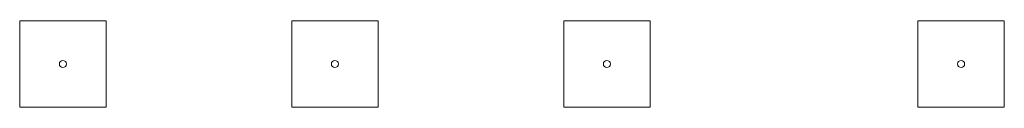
# Model space of a CAD drawing. Header units: inches. Extents: x -3803 to 30266, y -3756 to 4522.
# Tile 18 of 47: x 22825.73 to 22912.61, y 3005.96 to 3013.59. Entities that reach past the tile are written whole.
import ezdxf

# ---------------------------------------------------------------- set-up
doc = ezdxf.new("R2010")
doc.units = ezdxf.units.IN
doc.header["$LTSCALE"] = 0.011
doc.header["$MEASUREMENT"] = 0
doc.layers.add('A-DETL-THIN', color=151, linetype='CONTINUOUS', lineweight=9)

msp = doc.modelspace()

# ---------------------------------------------------------------- linework, layer by layer
at = {"layer": 'A-DETL-THIN'}
for p, q in [((22833.3587318, 3013.5896124), (22825.7337318, 3013.5896124)), ((22825.7337318, 3013.5896124), (22825.7337318, 3005.9646124)), ((22833.3587318, 3005.9646124), (22833.3587318, 3013.5896124)), ((22857.3587318, 3013.5896124), (22849.7337318, 3013.5896124)), ((22849.7337318, 3013.5896124), (22849.7337318, 3005.9646124)), ((22857.3587318, 3005.9646124), (22857.3587318, 3013.5896124)), ((22881.3587318, 3013.5896124), (22873.7337318, 3013.5896124)), ((22873.7337318, 3013.5896124), (22873.7337318, 3005.9646124)), ((22881.3587318, 3005.9646124), (22881.3587318, 3013.5896124)), ((22912.6087318, 3013.5896124), (22904.9837318, 3013.5896124)), ((22904.9837318, 3013.5896124), (22904.9837318, 3005.9646124)), ((22912.6087318, 3005.9646124), (22912.6087318, 3013.5896124)), ((22825.7337318, 3005.9646124), (22833.3587318, 3005.9646124)), ((22849.7337318, 3005.9646124), (22857.3587318, 3005.9646124)), ((22873.7337318, 3005.9646124), (22881.3587318, 3005.9646124)), ((22904.9837318, 3005.9646124), (22912.6087318, 3005.9646124))]:
    msp.add_line(p, q, dxfattribs=at)
for centre, start, end in [((22829.5462318, 3009.7771124), 0, 180), ((22829.5462318, 3009.7771124), 180, 0), ((22853.5462318, 3009.7771124), 0, 180), ((22853.5462318, 3009.7771124), 180, 0), ((22877.5462318, 3009.7771124), 0, 180), ((22877.5462318, 3009.7771124), 180, 0), ((22908.7962318, 3009.7771124), 0, 180), ((22908.7962318, 3009.7771124), 180, 0)]:
    msp.add_arc(centre, 0.3125, start, end, dxfattribs=at)

doc.saveas('drawing.dxf')
